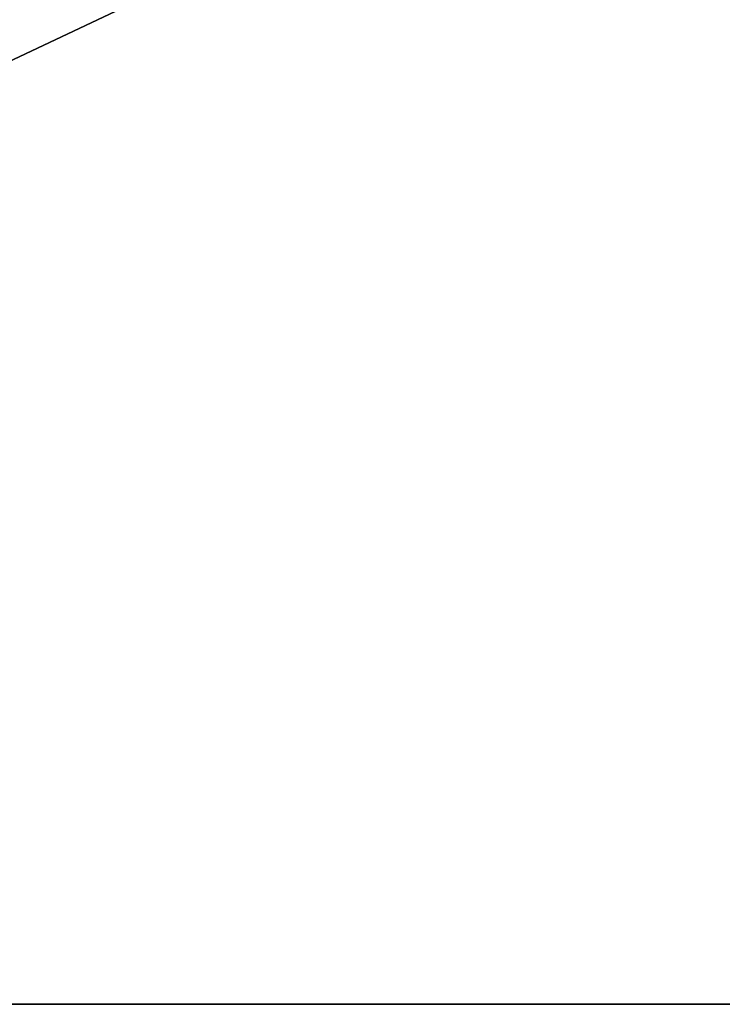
# Model space of a CAD drawing. Header units: millimetres. Extents: x 2387 to 13955, y -4964 to 364.
# Tile 235 of 256: x 13567 to 13761, y -3219 to -2948. Entities that reach past the tile are written whole.
import ezdxf

# ---------------------------------------------------------------- set-up
doc = ezdxf.new("R2010")
doc.units = ezdxf.units.MM
doc.header["$MEASUREMENT"] = 0
doc.layers.add('limbo', color=7, linetype='Continuous', true_color=0x000000)

msp = doc.modelspace()

# ---------------------------------------------------------------- linework, layer by layer
at = {"layer": 'limbo'}
for points in [[(13012.82, -3219.27, 254.07), (13813.07, -2841.41, 254.07), (12984.91, -2772.1, 254.07)], [(13012.82, -3219.27, 254.07), (12984.91, -2772.1, 254.07), (13813.07, -2841.41, 254.07)], [(13813.07, -2841.41, 234.07), (12984.91, -2772.1, 234.07), (13012.82, -3219.27, 234.07)], [(13813.07, -2841.41, 234.07), (13012.82, -3219.27, 234.07), (12984.91, -2772.1, 234.07)], [(13012.82, -3219.27, 254.07), (13813.07, -2841.41, 254.07), (12984.91, -2772.1, 254.07)], [(13012.82, -3219.27, 254.07), (12984.91, -2772.1, 254.07), (13813.07, -2841.41, 254.07)], [(13813.07, -2841.41, 234.07), (12984.91, -2772.1, 234.07), (13012.82, -3219.27, 234.07)], [(13813.07, -2841.41, 234.07), (13012.82, -3219.27, 234.07), (12984.91, -2772.1, 234.07)], [(13813.07, -3219.27, 254.07), (13813.07, -2841.41, 254.07), (13012.82, -3219.27, 254.07)], [(13813.07, -3219.27, 254.07), (13012.82, -3219.27, 254.07), (13813.07, -2841.41, 254.07)], [(13813.07, -2841.41, 234.07), (13012.82, -3219.27, 234.07), (13813.07, -3219.27, 234.07)], [(13813.07, -2841.41, 234.07), (13813.07, -3219.27, 234.07), (13012.82, -3219.27, 234.07)], [(13813.07, -3219.27, 254.07), (13813.07, -2841.41, 254.07), (13012.82, -3219.27, 254.07)], [(13813.07, -3219.27, 254.07), (13012.82, -3219.27, 254.07), (13813.07, -2841.41, 254.07)], [(13813.07, -2841.41, 234.07), (13012.82, -3219.27, 234.07), (13813.07, -3219.27, 234.07)], [(13813.07, -2841.41, 234.07), (13813.07, -3219.27, 234.07), (13012.82, -3219.27, 234.07)], [(13813.07, -3219.27, 254.07), (13012.82, -3219.27, 254.07), (13012.82, -3219.27, 234.07), (13813.07, -3219.27, 234.07)], [(13813.07, -3219.27, 254.07), (13813.07, -3219.27, 234.07), (13012.82, -3219.27, 234.07), (13012.82, -3219.27, 254.07)], [(13813.07, -3219.27, 254.07), (13012.82, -3219.27, 254.07), (13012.82, -3219.27, 234.07), (13813.07, -3219.27, 234.07)], [(13813.07, -3219.27, 254.07), (13813.07, -3219.27, 234.07), (13012.82, -3219.27, 234.07), (13012.82, -3219.27, 254.07)]]:
    msp.add_3dface(points, dxfattribs=at)

doc.saveas('drawing.dxf')
